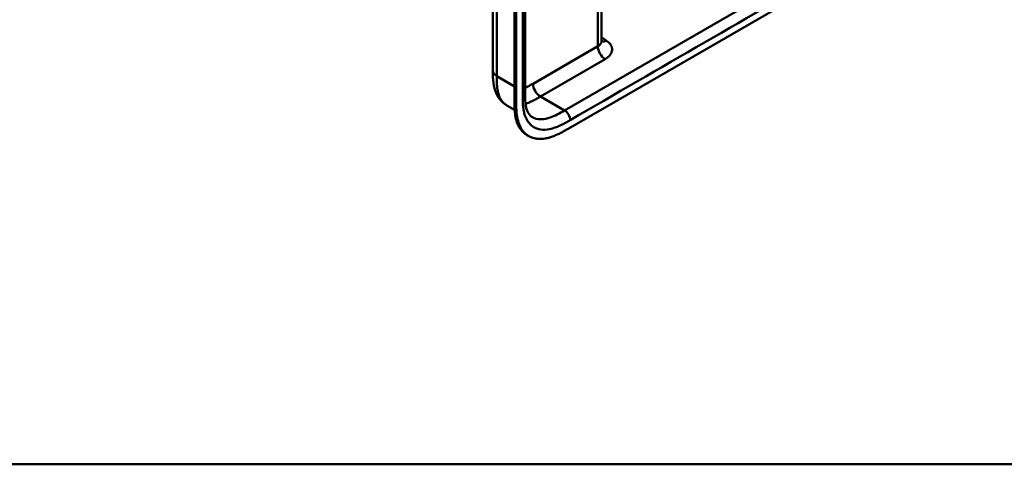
# Model space of a CAD drawing. Header units: millimetres. Extents: x 20 to 833, y 20 to 574.
# Tile 3 of 21: x 287 to 437, y 20 to 88. Entities that reach past the tile are written whole.
import ezdxf

# ---------------------------------------------------------------- set-up
doc = ezdxf.new("R2010")
doc.units = ezdxf.units.MM
doc.header["$LTSCALE"] = 2
for name, color, linetype, lineweight in [('Sichtbare Kanten(DIN)', 7, 'Continuous', 50), ('Sichtbare tangentiale Kanten(DIN)', 7, 'Continuous', 50), ('Skizziergeometrie(DIN)', 7, 'Continuous', 50)]:
    doc.layers.add(name, color=color, linetype=linetype, lineweight=lineweight)

# ---------------------------------------------------------------- blocks, each defined once
blk = doc.blocks.new('Ränder Standardrahmen')
at = {"layer": 'Skizziergeometrie(DIN)', "flags": 128}
blk.add_lwpolyline([(10, 10), (10, 287), (410, 287), (410, 10), (10, 10)], dxfattribs=at)

msp = doc.modelspace()

# ---------------------------------------------------------------- linework, layer by layer
at = {"layer": 'Sichtbare Kanten(DIN)'}
for p, q in [((363.8894, 138.5347), (363.8894, 76.6667)), ((362.2736, 75.437), (362.2736, 137.9582)), ((362.5479, 137.7998), (362.5479, 75.2786)), ((375.5578, 109.1683), (375.5578, 84.4819)), ((370.4785, 71.1096), (415.304, 96.9896)), ((358.9923, 79.9326), (358.9923, 79.9326)), ((363.8894, 76.6667), (363.8894, 76.6666)), ((362.3082, 73.9692), (361.1267, 74.6514)), ((364.4564, 69.9915), (364.182, 70.1499))]:
    msp.add_line(p, q, dxfattribs=at)
for points, knots in [([(358.9923, 79.9326), (358.9923, 90.8192), (358.9923, 101.7059), (358.9923, 122.3285), (358.9923, 132.0646), (358.9923, 141.8007)], [0, 0, 0, 0, 10, 10, 18.94314023, 18.94314023, 18.94314023, 18.94314023]), ([(375.5578, 84.4819), (375.5578, 84.4092), (375.5835, 84.3457), (375.5868, 84.3399), (375.5869, 84.3398), (375.5869, 84.3398)], [0, 0, 0, 0, 0.2297393, 0.2297393, 0.241718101, 0.241718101, 0.241718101, 0.241718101]), ([(361.1267, 74.6514), (360.7033, 74.8958), (360.3254, 75.2278), (359.7296, 75.9936), (359.5034, 76.4313), (359.1652, 77.4145), (359.0719, 77.9744), (358.9931, 79.0032), (358.9923, 79.4775), (358.9923, 79.9326)], [0, 0, 0, 0, 0.43776984, 0.43776984, 0.86933607, 0.86933607, 1.36639002, 1.36639002, 1.78514018, 1.78514018, 1.78514018, 1.78514018]), ([(363.8894, 76.6666), (363.8893, 75.8039), (363.9152, 74.964), (364.1504, 74.018), (364.2531, 73.7549), (364.5524, 73.2202), (364.7652, 73.0115), (365.0056, 72.8727)], [0, 0, 0, 0, 0.79310484, 0.79310484, 1.17351289, 1.17351289, 1.75073852, 1.75073852, 1.75073852, 1.75073852]), ([(364.182, 70.1499), (364.1211, 70.1851), (363.9391, 70.2986), (363.7118, 70.4764), (363.4475, 70.7318), (363.254, 70.9614), (363.036, 71.2792), (362.8816, 71.5574), (362.7143, 71.9323), (362.6011, 72.2534), (362.4859, 72.6778), (362.4139, 73.0336), (362.3541, 73.4493), (362.3254, 73.733), (362.3041, 74.0207), (362.2933, 74.2143), (362.2837, 74.458), (362.2788, 74.6538), (362.2752, 74.8989), (362.2736, 75.144), (362.2736, 75.3395), (362.2736, 75.437)], [-0.4787048, -0.4787048, -0.4787048, -0.4787048, -0.458337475, -0.416671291, -0.395838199, -0.354172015, -0.333338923, -0.291672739, -0.270839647, -0.229173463, -0.208340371, -0.166674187, -0.145841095, -0.114591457, -0.104174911, -0.083341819, -0.072925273, -0.052092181, -0.041675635, -0.020842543, -0.000009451, -0.000009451, -0.000009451, -0.000009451]), ([(362.5479, 75.2786), (362.5479, 75.1811), (362.548, 74.9856), (362.5495, 74.7405), (362.5532, 74.4954), (362.5581, 74.2996), (362.5677, 74.0559), (362.5784, 73.8623), (362.5997, 73.5746), (362.6285, 73.2909), (362.6883, 72.8752), (362.7603, 72.5194), (362.8755, 72.095), (362.9886, 71.7739), (363.156, 71.399), (363.3104, 71.1208), (363.5284, 70.803), (363.7219, 70.5734), (363.9862, 70.318), (364.2148, 70.1392), (364.5204, 69.9488), (364.78, 69.8229), (365.1214, 69.6988), (365.4075, 69.6261), (365.7794, 69.5688), (366.0875, 69.5497), (366.4839, 69.5588), (366.8092, 69.5919), (367.2242, 69.6652), (367.5616, 69.7487), (367.9454, 69.8681), (368.2032, 69.9614), (368.4619, 70.0647), (368.6346, 70.1384), (368.8505, 70.2358), (369.0233, 70.3177), (369.239, 70.4246), (369.4115, 70.5135), (369.6696, 70.651), (370.0122, 70.8406), (370.3095, 71.0119), (370.4785, 71.1096)], [0.000009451, 0.000009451, 0.000009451, 0.000009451, 0.020842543, 0.041675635, 0.052092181, 0.072925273, 0.083341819, 0.104174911, 0.114591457, 0.145841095, 0.166674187, 0.208340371, 0.229173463, 0.270839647, 0.291672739, 0.333338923, 0.354172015, 0.395838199, 0.416671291, 0.458337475, 0.479170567, 0.520836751, 0.541669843, 0.583336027, 0.604169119, 0.645835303, 0.666668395, 0.708334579, 0.729167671, 0.770833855, 0.791666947, 0.822916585, 0.833333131, 0.854166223, 0.864582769, 0.885415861, 0.895832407, 0.916665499, 0.927082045, 0.958331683, 0.999997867, 0.999997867, 0.999997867, 0.999997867])]:
    msp.add_open_spline(points, degree=3, knots=knots, dxfattribs=at)
at = {"layer": 'Sichtbare tangentiale Kanten(DIN)'}
for p, q in [((374.972, 83.6652), (374.972, 109.1585)), ((410.9032, 97.5515), (369.9127, 73.8856)), ((376.3156, 84.5113), (375.5578, 85.0327)), ((365.1041, 77.9679), (374.972, 83.6652)), ((366.2355, 76.0084), (376.1034, 81.7056)), ((359.5781, 79.1161), (362.2736, 77.5599)), ((362.5479, 75.2786), (362.2736, 75.437)), ((369.9127, 73.8856), (366.2357, 76.0085))]:
    msp.add_line(p, q, dxfattribs=at)
for points, degree in [([(359.5781, 140.9841), (359.5781, 110.0502), (359.5781, 79.1161)], 2), ([(363.5379, 138.0448), (363.5379, 117.4221), (363.5379, 96.7995), (363.538, 76.1768)], 3), ([(370.7612, 72.4159), (384.4247, 80.3045), (398.0882, 88.1932), (411.7517, 96.082)], 3), ([(374.972, 83.6652), (375.3608, 83.8896), (375.5578, 84.1853), (375.5578, 84.4819)], 3), ([(376.3156, 84.5113), (376.032, 84.3739), (375.7709, 84.3501), (375.5632, 84.4218)], 3), ([(376.1034, 81.7056), (375.4785, 82.0664), (374.972, 82.9437), (374.972, 83.6652)], 3), ([(359.5781, 79.1161), (359.1875, 79.3416), (358.9923, 79.6371), (358.9923, 79.9326)], 3), ([(363.8894, 76.6666), (363.8894, 76.4894), (363.7722, 76.3121), (363.538, 76.1768)], 3), ([(365.1041, 77.9679), (365.1041, 77.2464), (365.6106, 76.3691), (366.2354, 76.0083)], 3), ([(369.9127, 73.8856), (370.3813, 73.6151), (370.7612, 72.957), (370.7612, 72.4159)], 3)]:
    msp.add_open_spline(points, degree=degree, dxfattribs=at)
for points, knots in [([(376.1034, 81.7056), (376.4185, 81.8875), (376.6754, 82.1042), (376.8533, 82.3378), (377.0313, 82.5714), (377.135, 82.829), (377.1544, 83.0846), (377.1737, 83.3402), (377.1092, 83.6021), (376.9672, 83.8438), (376.8252, 84.0855), (376.602, 84.3142), (376.3156, 84.5113)], [0, 0, 0, 0, 0.25, 0.25, 0.25, 0.5, 0.5, 0.5, 0.75, 0.75, 0.75, 1, 1, 1, 1]), ([(359.5781, 79.1161), (359.5781, 78.9111), (359.5781, 78.6997), (359.5816, 78.4899), (359.5855, 78.2563), (359.5937, 78.0248), (359.6093, 77.8005), (359.6263, 77.5563), (359.6519, 77.3204), (359.6888, 77.093), (359.7272, 76.8565), (359.7776, 76.6291), (359.8439, 76.4094), (359.9104, 76.1889), (359.9924, 75.979), (360.0898, 75.7854), (360.1877, 75.5909), (360.3014, 75.4124), (360.4302, 75.2524), (360.5585, 75.0929), (360.7017, 74.9519), (360.8587, 74.8309), (360.944, 74.7652), (361.0335, 74.7052), (361.1267, 74.6514)], [0, 0, 0, 0, 0.20033251, 0.20033251, 0.20033251, 0.42341762, 0.42341762, 0.42341762, 0.66616566, 0.66616566, 0.66616566, 0.91870231, 0.91870231, 0.91870231, 1.17212598, 1.17212598, 1.17212598, 1.4268172, 1.4268172, 1.4268172, 1.68070523, 1.68070523, 1.68070523, 1.81849396, 1.81849396, 1.81849396, 1.81849396]), ([(363.8894, 77.3041), (363.9477, 77.3324), (364.0066, 77.3618), (364.0665, 77.3923), (364.0686, 77.3934), (364.0707, 77.3944), (364.0727, 77.3955), (364.1591, 77.4396), (364.2424, 77.4835), (364.3276, 77.5295), (364.4152, 77.5768), (364.5025, 77.6249), (364.5895, 77.6737), (364.7617, 77.7702), (364.9329, 77.8691), (365.1041, 77.9679)], [2.52952318, 2.52952318, 2.52952318, 2.52952318, 2.591270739, 2.591270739, 2.591270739, 2.593431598, 2.593431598, 2.593431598, 2.682687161, 2.682687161, 2.682687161, 2.774464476, 2.774464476, 2.774464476, 2.956032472, 2.956032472, 2.956032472, 2.956032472]), ([(363.538, 76.1768), (363.538, 76.1378), (363.538, 76.0988), (363.538, 76.0271), (363.538, 75.9945), (363.5381, 75.9293), (363.5382, 75.8967), (363.539, 75.7013), (363.5407, 75.539), (363.5447, 75.3782)], [60.498453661, 60.498453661, 60.498453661, 60.498453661, 60.534277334, 60.534277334, 60.564272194, 60.564272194, 60.594267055, 60.594267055, 60.744241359, 60.744241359, 60.744241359, 60.744241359]), ([(363.5447, 75.3782), (363.552, 75.086), (363.5657, 74.831), (363.589, 74.5802), (363.5894, 74.5759), (363.5898, 74.5715), (363.5902, 74.5672), (363.6142, 74.3124), (363.6492, 74.061), (363.6967, 73.8208), (363.6971, 73.8188), (363.6975, 73.8168), (363.6979, 73.8148), (363.7459, 73.5736), (363.8071, 73.3415), (363.8818, 73.1241), (363.8822, 73.1231), (363.8825, 73.1222), (363.8828, 73.1212), (364.0336, 72.6834), (364.2444, 72.295), (364.502, 71.9833), (364.6607, 71.7911), (364.8417, 71.6219), (365.0404, 71.4808)], [60.74424136, 60.74424136, 60.74424136, 60.74424136, 60.9926868, 60.9926868, 60.9926868, 60.99698265, 60.99698265, 60.99698265, 61.24951438, 61.24951438, 61.24951438, 61.2516357, 61.2516357, 61.2516357, 61.50537717, 61.50537717, 61.50537717, 61.5065193, 61.5065193, 61.5065193, 62.01783408, 62.01783408, 62.01783408, 62.33300972, 62.33300972, 62.33300972, 62.33300972]), ([(363.9701, 74.9011), (364.1591, 74.9631), (364.3511, 75.0366), (364.741, 75.2042), (364.939, 75.2984), (365.3263, 75.4961), (365.5153, 75.5988), (365.8819, 75.8043), (366.0594, 75.9067), (366.2354, 76.0083)], [2.804641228, 2.804641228, 2.804641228, 2.804641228, 3.008663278, 3.008663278, 3.213260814, 3.213260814, 3.404996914, 3.404996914, 3.584827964, 3.584827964, 3.584827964, 3.584827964]), ([(369.9127, 73.8856), (369.1683, 73.4559), (368.4209, 73.0406), (367.7077, 72.7985), (366.8392, 72.5036), (366.0121, 72.457), (365.3385, 72.7145), (365.2228, 72.7587), (365.112, 72.8118), (365.0063, 72.8733)], [-3.58789441, -3.58789441, -3.58789441, -3.58789441, -2.82658808, -2.82658808, -2.82658808, -1.89951618, -1.89951618, -1.89951618, -1.74030062, -1.74030062, -1.74030062, -1.74030062]), ([(365.0404, 71.4808), (365.1649, 71.3924), (365.2963, 71.315), (365.4319, 71.2496), (365.7843, 71.0797), (366.1841, 70.9832), (366.6044, 70.9627), (367.0213, 70.9425), (367.4727, 70.9957), (367.9346, 71.115), (367.9364, 71.1154), (367.9382, 71.1159), (367.94, 71.1164), (368.1692, 71.1758), (368.4015, 71.2513), (368.6353, 71.3403), (368.6375, 71.3412), (368.6398, 71.342), (368.642, 71.3429), (368.8748, 71.4317), (369.1091, 71.534), (369.3413, 71.6454), (369.3455, 71.6473), (369.3497, 71.6493), (369.3538, 71.6513), (369.5822, 71.7612), (369.8076, 71.8788), (370.0529, 72.0137), (370.057, 72.016), (370.061, 72.0182), (370.065, 72.0204), (370.3048, 72.1524), (370.533, 72.2841), (370.7612, 72.4159)], [62.33300972, 62.33300972, 62.33300972, 62.33300972, 62.53051743, 62.53051743, 62.53051743, 63.04349364, 63.04349364, 63.04349364, 63.55223716, 63.55223716, 63.55223716, 63.55420721, 63.55420721, 63.55420721, 63.80663497, 63.80663497, 63.80663497, 63.80906687, 63.80906687, 63.80906687, 64.06040285, 64.06040285, 64.06040285, 64.06491032, 64.06491032, 64.06491032, 64.31225597, 64.31225597, 64.31225597, 64.31632728, 64.31632728, 64.31632728, 64.55841173, 64.55841173, 64.55841173, 64.55841173])]:
    msp.add_open_spline(points, degree=3, knots=knots, dxfattribs=at)

# ---------------------------------------------------------------- block references
at = {"xscale": 2, "yscale": 2, "zscale": 2}
msp.add_blockref('Ränder Standardrahmen', (0, 0), dxfattribs=at)

doc.saveas('drawing.dxf')
